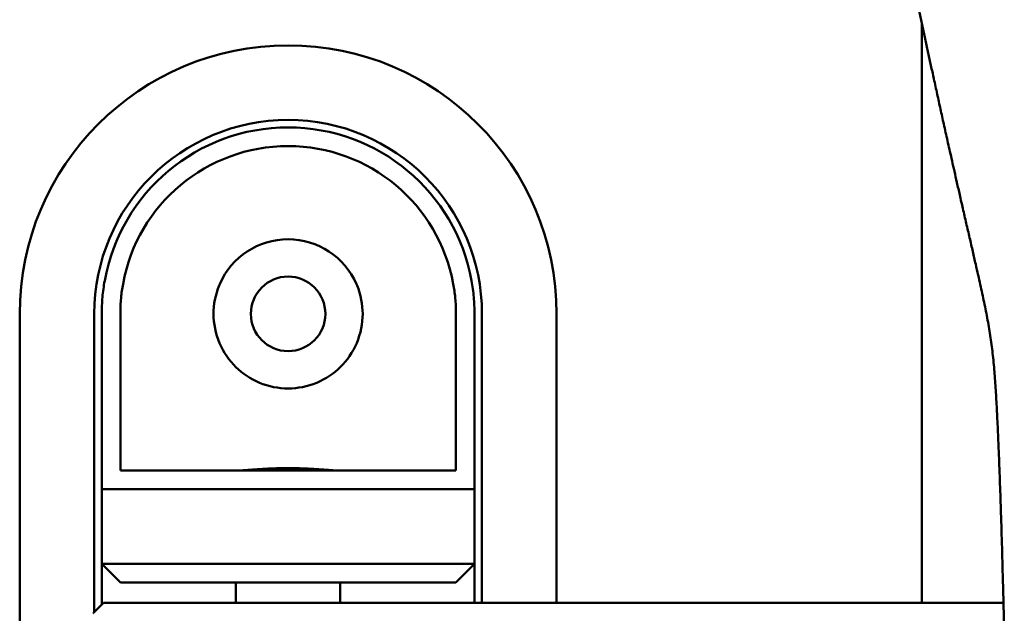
# Model space of a CAD drawing. Header units: millimetres. Extents: x 0 to 2239, y -60 to 841.
# Tile 56 of 165: x 513 to 539, y 581 to 597. Entities that reach past the tile are written whole.
import ezdxf

# ---------------------------------------------------------------- set-up
doc = ezdxf.new("R2010")
doc.units = ezdxf.units.MM
doc.layers.add('Sichtbar (ISO)', color=7, linetype='Continuous', lineweight=50)

msp = doc.modelspace()

# ---------------------------------------------------------------- linework, layer by layer
at = {"layer": 'Sichtbar (ISO)'}
for p, q in [((537.287, 597.258), (537.287, 581.721)), ((515.787, 589.544), (515.787, 585.271)), ((524.787, 585.271), (524.787, 589.543)), ((513.087, 589.471), (513.087, 577.718)), ((515.087, 581.471), (515.087, 589.471)), ((515.287, 589.471), (515.287, 584.771)), ((525.287, 584.771), (525.287, 589.471)), ((525.487, 589.471), (525.487, 581.721)), ((527.487, 581.721), (527.487, 589.471)), ((515.787, 585.271), (524.787, 585.271)), ((515.287, 584.771), (525.287, 584.771)), ((515.287, 584.771), (515.287, 582.771)), ((525.287, 582.771), (525.287, 584.771)), ((525.287, 582.771), (515.287, 582.771)), ((515.287, 582.771), (515.787, 582.271)), ((515.287, 581.671), (515.287, 582.771)), ((524.787, 582.271), (525.287, 582.771)), ((525.287, 582.771), (525.287, 581.721)), ((524.787, 582.271), (515.787, 582.271)), ((518.887, 582.271), (518.887, 581.721)), ((521.687, 582.271), (521.687, 581.721)), ((515.337, 581.721), (515.067, 581.45)), ((515.337, 581.721), (519.337, 581.721)), ((539.474, 581.721), (519.337, 581.721))]:
    msp.add_line(p, q, dxfattribs=at)
msp.add_circle((520.287, 589.471), 1, dxfattribs=at)
for radius, start, end in [(7.2, 0, 180), (5.2, 0, 180), (5, 10.2487, 169.7714), (4.5, 10.2422, 169.7611), (2, 23.5782, 156.4218)]:
    msp.add_arc((520.287, 589.471), radius, start, end, dxfattribs=at)
for points, knots in [([(536.959, 598.805), (536.962, 598.794), (536.967, 598.767), (536.978, 598.718), (536.99, 598.657), (537.004, 598.59), (537.02, 598.515), (537.039, 598.425), (537.062, 598.316), (537.089, 598.19), (537.118, 598.052), (537.149, 597.906), (537.181, 597.754), (537.215, 597.594), (537.25, 597.43), (537.286, 597.264), (537.321, 597.098), (537.357, 596.931), (537.394, 596.762), (537.43, 596.592), (537.467, 596.423), (537.503, 596.256), (537.54, 596.086), (537.578, 595.908), (537.62, 595.718), (537.663, 595.518), (537.708, 595.316), (537.752, 595.114), (537.796, 594.913), (537.842, 594.709), (537.888, 594.498), (537.937, 594.28), (537.987, 594.054), (538.041, 593.816), (538.098, 593.563), (538.16, 593.287), (538.229, 592.984), (538.305, 592.65), (538.388, 592.286), (538.476, 591.902), (538.565, 591.517), (538.65, 591.151), (538.726, 590.818), (538.793, 590.523), (538.852, 590.261), (538.906, 590.018), (538.956, 589.78), (539.005, 589.543), (539.05, 589.305), (539.092, 589.068), (539.13, 588.83), (539.163, 588.591), (539.192, 588.35), (539.216, 588.105), (539.237, 587.859), (539.256, 587.611), (539.272, 587.362), (539.286, 587.109), (539.3, 586.85), (539.314, 586.581), (539.327, 586.298), (539.34, 586.007), (539.35, 585.743), (539.357, 585.579), (539.36, 585.511)], [0, 0, 0, 0, 0.009406, 0.020918, 0.031317, 0.040805, 0.050031, 0.060116, 0.070995, 0.081993, 0.093347, 0.104859, 0.116556, 0.128696, 0.141091, 0.15345, 0.165669, 0.177783, 0.190051, 0.202524, 0.214792, 0.22677, 0.2389, 0.251658, 0.265487, 0.280181, 0.294925, 0.309449, 0.323879, 0.338501, 0.35367, 0.369453, 0.385732, 0.402724, 0.420875, 0.440635, 0.462408, 0.486451, 0.512967, 0.541256, 0.569584, 0.596456, 0.62077, 0.641811, 0.660389, 0.677696, 0.694856, 0.712171, 0.729466, 0.746729, 0.764039, 0.781419, 0.798884, 0.816447, 0.834082, 0.851718, 0.869323, 0.887056, 0.905191, 0.924079, 0.944105, 0.965184, 0.985703, 1, 1, 1, 1]), ([(515.367, 590.358), (515.34, 590.212), (515.32, 590.064), (515.294, 589.768), (515.287, 589.619), (515.287, 589.471)], [-0.08957742, -0.08957742, -0.08957742, -0.08957742, -0.04487611, -0.04487611, -0.00000387, -0.00000387, -0.00000387, -0.00000387]), ([(525.287, 589.471), (525.287, 589.619), (525.28, 589.768), (525.254, 590.066), (525.234, 590.213), (525.207, 590.36)], [-0.08977945, -0.08977945, -0.08977945, -0.08977945, -0.04478256, -0.04478256, -0.00003681, -0.00003681, -0.00003681, -0.00003681]), ([(515.787, 589.544), (515.787, 589.664), (515.793, 589.786), (515.817, 590.029), (515.835, 590.15), (515.859, 590.27)], [0.00000132, 0.00000132, 0.00000132, 0.00000132, 0.03662904, 0.03662904, 0.07347039, 0.07347039, 0.07347039, 0.07347039]), ([(522.12, 590.271), (522.126, 590.257), (522.131, 590.244), (522.238, 589.985), (522.287, 589.718), (522.287, 589.209), (522.233, 588.936), (522.022, 588.441), (521.866, 588.218), (521.515, 587.874), (521.297, 587.724), (520.811, 587.523), (520.543, 587.471), (520.031, 587.471), (519.763, 587.523), (519.278, 587.724), (519.059, 587.874), (518.708, 588.218), (518.552, 588.441), (518.341, 588.936), (518.287, 589.209), (518.287, 589.718), (518.336, 589.985), (518.443, 590.244), (518.448, 590.257), (518.454, 590.271)], [0.2232267, 0.2232267, 0.2232267, 0.2232267, 0.2272962, 0.2272962, 0.3026353, 0.3026353, 0.3821765, 0.3821765, 0.4617178, 0.4617178, 0.5385132, 0.5385132, 0.6153086, 0.6153086, 0.692104, 0.692104, 0.7688994, 0.7688994, 0.8484407, 0.8484407, 0.9279819, 0.9279819, 1.003321, 1.003321, 1.0073905, 1.0073905, 1.0073905, 1.0073905]), ([(524.715, 590.271), (524.739, 590.15), (524.757, 590.028), (524.781, 589.785), (524.787, 589.664), (524.787, 589.543)], [0.00000159, 0.00000159, 0.00000159, 0.00000159, 0.03700482, 0.03700482, 0.07352005, 0.07352005, 0.07352005, 0.07352005]), ([(518.901, 585.271), (518.973, 585.271), (519.059, 585.275), (519.295, 585.291), (519.475, 585.305), (519.87, 585.328), (520.085, 585.335), (520.489, 585.335), (520.704, 585.328), (521.099, 585.305), (521.279, 585.291), (521.516, 585.275), (521.602, 585.271), (521.673, 585.271)], [0.3282934, 0.3282934, 0.3282934, 0.3282934, 0.368466, 0.368466, 0.4290206, 0.4290206, 0.4895752, 0.4895752, 0.5501298, 0.5501298, 0.6106845, 0.6106845, 0.650857, 0.650857, 0.650857, 0.650857]), ([(539.463, 582.18), (539.456, 582.442), (539.44, 583.054), (539.424, 583.609), (539.414, 583.919), (539.414, 583.927)], [0.3849659, 0.3849659, 0.3849659, 0.3849659, 0.5, 0.6666667, 0.6710118, 0.6710118, 0.6710118, 0.6710118]), ([(515.067, 581.45), (515.066, 581.449), (515.065, 581.448), (515.064, 581.447), (515.063, 581.446), (515.062, 581.445), (515.061, 581.444), (515.06, 581.443), (515.059, 581.442), (515.058, 581.441)], [0, 0, 0, 0, 0.333333, 0.333333, 0.333333, 0.666667, 0.666667, 0.666667, 1, 1, 1, 1])]:
    msp.add_open_spline(points, degree=3, knots=knots, dxfattribs=at)
for points in [[(539.414, 583.927), (539.398, 584.453), (539.38, 584.98), (539.36, 585.511)], [(539.497, 580.698), (539.487, 581.192), (539.475, 581.686), (539.463, 582.18)]]:
    msp.add_open_spline(points, degree=3, dxfattribs=at)

doc.saveas('drawing.dxf')
